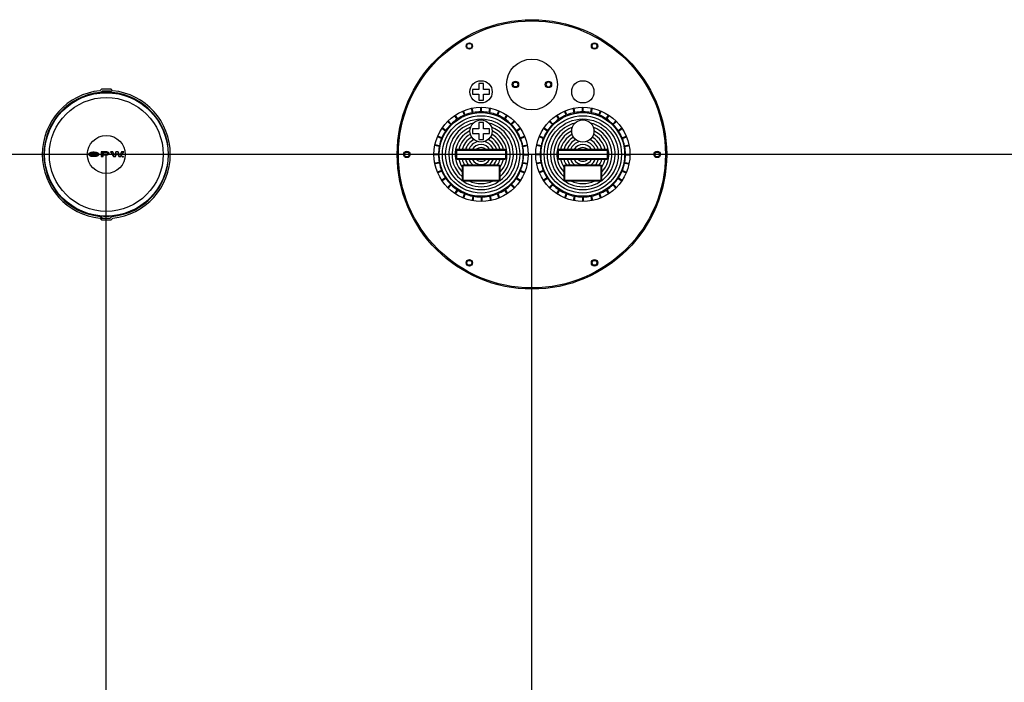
# Model space of a CAD drawing. Extents: x -169 to 2224, y 0 to 2796.
# Tile 32 of 256: x -24 to 131, y 881 to 985. Entities that reach past the tile are written whole.
import ezdxf

# ---------------------------------------------------------------- set-up
doc = ezdxf.new("R2010")
doc.units = 0
doc.header["$MEASUREMENT"] = 0
doc.layers.get('0').update_dxf_attribs({"color": 255, "linetype": 'CONTINUOUS'})
for name, color, linetype in [('MULTI-PORT-MANHOLE', 2, 'CONTINUOUS'), ('MULTI-PORT-MANHOLE-HATCH', 252, 'CONTINUOUS'), ('TANK-MANHOLE-COVER-18', 2, 'CONTINUOUS'), ('TANK-MANHOLE-COVER-HATCH-18', 7, 'CONTINUOUS')]:
    doc.layers.add(name, color=color, linetype=linetype)

msp = doc.modelspace()

# ---------------------------------------------------------------- hatches: boundary and pattern name
at = {"layer": 'TANK-MANHOLE-COVER-HATCH-18', "linetype": 'Continuous'}
h = msp.add_hatch(color=256, dxfattribs=at)
h.paths.add_polyline_path([(-11.7489, 964.26092), (-11.81477, 964.30207), (-11.89299, 964.3391), (-11.98219, 964.37064), (-12.07961, 964.3967), (-12.1839, 964.41589), (-12.2923, 964.42822), (-12.40482, 964.43369), (-12.51734, 964.43092), (-12.62711, 964.42267), (-12.73413, 964.40618), (-12.83566, 964.38421), (-12.92896, 964.35538), (-13.01266, 964.32106), (-13.084, 964.28126), (-13.14437, 964.23734), (-13.18964, 964.19067), (-13.21331, 964.15362), (-13.23079, 964.11657), (-13.23902, 964.06443), (-13.23078, 964.01366), (-13.20744, 963.9629), (-13.16901, 963.91488), (-13.13285, 963.88349), (-13.08393, 963.84903), (-13.01257, 963.80925), (-12.92886, 963.77496), (-12.83555, 963.74616), (-12.73401, 963.72286), (-12.62698, 963.70778), (-12.5172, 963.6982), (-12.40469, 963.69684), (-12.29217, 963.70235), (-12.18378, 963.71472), (-12.0795, 963.73395), (-11.98208, 963.76004), (-11.89289, 963.79162), (-11.81469, 963.82868), (-11.74883, 963.86985), (-11.6967, 963.91514), (-11.65829, 963.96318), (-11.63497, 964.01395), (-11.62675, 964.06472), (-11.63499, 964.11686), (-11.65832, 964.16625), (-11.69675, 964.21427)])
h.paths.add_polyline_path([(-11.98489, 964.15522), (-11.96156, 964.11131), (-11.95332, 964.06466), (-11.96154, 964.01938), (-11.98486, 963.97547), (-12.02465, 963.93429), (-12.07815, 963.89724), (-12.14401, 963.86567), (-12.21947, 963.84233), (-12.3018, 963.82447), (-12.38824, 963.81623), (-12.47743, 963.81621), (-12.56388, 963.82443), (-12.64621, 963.84225), (-12.72168, 963.86556), (-12.78755, 963.89711), (-12.8397, 963.93415), (-12.8795, 963.9753), (-12.90421, 964.01921), (-12.91245, 964.06449), (-12.90422, 964.11114), (-12.87953, 964.15506), (-12.83975, 964.19623), (-12.78761, 964.23328), (-12.72175, 964.26348), (-12.64629, 964.2882), (-12.56397, 964.30468), (-12.47752, 964.31292), (-12.38833, 964.31294), (-12.30189, 964.30472), (-12.21955, 964.28827), (-12.14408, 964.26359), (-12.07821, 964.23341), (-12.02469, 964.19637)], flags=16)
h = msp.add_hatch(color=256, dxfattribs=at)
h.paths.add_polyline_path([(-10.22722, 964.39978), (-10.30406, 964.41897), (-10.38639, 964.42993), (-10.47147, 964.43403), (-11.28103, 964.43389), (-11.2809, 963.69705), (-10.93649, 963.69711), (-10.93654, 963.98114), (-10.47139, 963.98123), (-10.38631, 963.98536), (-10.30399, 963.99635), (-10.22715, 964.0142), (-10.15855, 964.04029), (-10.10092, 964.07048), (-10.05565, 964.10617), (-10.02547, 964.14596), (-10.00901, 964.18713), (-10.00902, 964.2283), (-10.02549, 964.26946), (-10.05568, 964.30787), (-10.10097, 964.34354), (-10.15861, 964.37509)])
h.paths.add_polyline_path([(-10.9366, 964.31869), (-10.47145, 964.31877), (-10.41244, 964.31467), (-10.35756, 964.3037), (-10.3109, 964.28587), (-10.27385, 964.26255), (-10.25189, 964.23649), (-10.24365, 964.20767), (-10.25188, 964.17886), (-10.27383, 964.15141), (-10.31087, 964.12807), (-10.35752, 964.1116), (-10.4124, 964.09924), (-10.47141, 964.09649), (-10.93656, 964.0964)], flags=16)
for points in [[(-9.45471, 964.43422), (-9.81558, 964.43415), (-9.34755, 963.6974), (-9.04019, 963.69745), (-8.76449, 964.25733), (-8.48859, 963.69755), (-8.18123, 963.69761), (-7.71346, 964.43453), (-8.07433, 964.43447), (-8.33082, 963.87321), (-8.58477, 964.43437), (-8.94427, 964.43431), (-9.19802, 963.87306)], [(-7.94384, 963.69353, 1), (-7.79291, 963.69356, 1)]]:
    msp.add_hatch(color=256, dxfattribs=at).paths.add_polyline_path(points)

# ---------------------------------------------------------------- linework, layer by layer
for p, q in [((421.38773, 964.04846), (-169.39339, 964.04846)), ((-10.4714, 876.64028), (-10.4714, 964.04846)), ((56.46909, 877.45278), (56.46909, 964.04846))]:
    msp.add_line(p, q)
at = {"layer": 'MULTI-PORT-MANHOLE', "color": 1}
for p, q in [((45.84639, 970.2169), (45.57731, 970.86653)), ((45.96188, 970.26473), (45.69279, 970.91436)), ((47.10019, 970.61004), (46.96301, 971.29968)), ((47.22279, 970.63442), (47.08561, 971.32407)), ((48.40659, 970.75102), (48.40659, 971.45417)), ((48.53159, 970.75102), (48.53159, 971.45417)), ((49.7154, 970.63442), (49.85257, 971.32407)), ((49.83799, 970.61004), (49.97517, 971.29968)), ((50.97631, 970.26473), (51.24539, 970.91436)), ((51.09179, 970.2169), (51.36088, 970.86653)), ((61.84639, 970.2169), (61.57731, 970.86653)), ((61.96188, 970.26473), (61.69279, 970.91436)), ((63.10019, 970.61004), (62.96301, 971.29968)), ((63.22279, 970.63442), (63.08561, 971.32407)), ((64.40659, 970.75102), (64.40659, 971.45417)), ((64.53159, 970.75102), (64.53159, 971.45417)), ((65.7154, 970.63442), (65.85257, 971.32407)), ((65.83799, 970.61004), (65.97517, 971.29968)), ((66.97631, 970.26473), (67.24539, 970.91436)), ((67.09179, 970.2169), (67.36088, 970.86653)), ((43.77386, 968.83208), (43.27666, 969.32928)), ((44.69338, 969.58671), (44.30273, 970.17136)), ((44.79732, 969.65616), (44.40667, 970.24081)), ((52.14086, 969.65616), (52.53152, 970.24081)), ((52.2448, 969.58671), (52.63545, 970.17136)), ((53.16432, 968.83208), (53.66152, 969.32928)), ((59.77386, 968.83208), (59.27666, 969.32928)), ((60.69338, 969.58671), (60.30273, 970.17136)), ((60.79732, 969.65616), (60.40667, 970.24081)), ((68.14086, 969.65616), (68.53152, 970.24081)), ((68.2448, 969.58671), (68.63545, 970.17136)), ((69.16432, 968.83208), (69.66152, 969.32928)), ((42.86139, 967.72024), (42.27674, 968.11089)), ((42.93084, 967.82417), (42.34619, 968.21482)), ((43.68547, 968.74369), (43.18827, 969.24089)), ((53.25271, 968.74369), (53.74991, 969.24089)), ((54.00734, 967.82417), (54.59199, 968.21482)), ((54.07679, 967.72024), (54.66144, 968.11089)), ((58.86139, 967.72024), (58.27674, 968.11089)), ((58.93084, 967.82417), (58.34619, 968.21482)), ((59.68547, 968.74369), (59.18827, 969.24089)), ((69.25271, 968.74369), (69.74991, 969.24089)), ((70.00734, 967.82417), (70.59199, 968.21482)), ((70.07679, 967.72024), (70.66144, 968.11089)), ((42.25282, 966.55568), (41.60319, 966.82476)), ((42.30065, 966.67116), (41.65102, 966.94025)), ((54.63753, 966.67116), (55.28716, 966.94025)), ((54.68536, 966.55568), (55.33499, 966.82476)), ((58.25282, 966.55568), (57.60319, 966.82476)), ((58.30065, 966.67116), (57.65102, 966.94025)), ((70.63753, 966.67116), (71.28716, 966.94025)), ((70.68536, 966.55568), (71.33499, 966.82476)), ((41.88313, 965.29477), (41.19349, 965.43194)), ((41.90751, 965.41736), (41.21787, 965.55454)), ((55.03067, 965.41736), (55.72031, 965.55454)), ((55.05505, 965.29477), (55.74469, 965.43194)), ((57.88313, 965.29477), (57.19349, 965.43194)), ((57.90751, 965.41736), (57.21787, 965.55454)), ((71.03067, 965.41736), (71.72031, 965.55454)), ((71.05505, 965.29477), (71.74469, 965.43194)), ((41.76653, 964.11096), (41.06338, 964.11096)), ((41.76653, 963.98596), (41.06338, 963.98596)), ((55.17165, 964.11096), (55.8748, 964.11096)), ((55.17165, 963.98596), (55.8748, 963.98596)), ((57.76653, 964.11096), (57.06338, 964.11096)), ((57.76653, 963.98596), (57.06338, 963.98596)), ((71.17165, 964.11096), (71.8748, 964.11096)), ((71.17165, 963.98596), (71.8748, 963.98596)), ((41.88313, 962.80216), (41.19349, 962.66498)), ((41.90751, 962.67956), (41.21787, 962.54238)), ((55.03067, 962.67956), (55.72031, 962.54238)), ((55.05505, 962.80216), (55.74469, 962.66498)), ((57.88313, 962.80216), (57.19349, 962.66498)), ((57.90751, 962.67956), (57.21787, 962.54238)), ((71.03067, 962.67956), (71.72031, 962.54238)), ((71.05505, 962.80216), (71.74469, 962.66498)), ((42.25282, 961.54125), (41.60319, 961.27216)), ((42.30065, 961.42576), (41.65102, 961.15668)), ((42.86139, 960.37669), (42.27674, 959.98604)), ((42.93084, 960.27275), (42.34619, 959.8821)), ((54.00734, 960.27275), (54.59199, 959.8821)), ((54.07679, 960.37669), (54.66144, 959.98604)), ((54.63753, 961.42576), (55.28716, 961.15668)), ((54.68536, 961.54125), (55.33499, 961.27216)), ((58.25282, 961.54125), (57.60319, 961.27216)), ((58.30065, 961.42576), (57.65102, 961.15668)), ((58.86139, 960.37669), (58.27674, 959.98604)), ((58.93084, 960.27275), (58.34619, 959.8821)), ((70.00734, 960.27275), (70.59199, 959.8821)), ((70.07679, 960.37669), (70.66144, 959.98604)), ((70.63753, 961.42576), (71.28716, 961.15668)), ((70.68536, 961.54125), (71.33499, 961.27216)), ((43.68547, 959.35323), (43.18827, 958.85603)), ((43.77386, 959.26484), (43.27666, 958.76764)), ((44.69338, 958.51021), (44.30273, 957.92556)), ((52.2448, 958.51021), (52.63545, 957.92556)), ((53.16432, 959.26484), (53.66152, 958.76764)), ((53.25271, 959.35323), (53.74991, 958.85603)), ((59.68547, 959.35323), (59.18827, 958.85603)), ((59.77386, 959.26484), (59.27666, 958.76764)), ((60.69338, 958.51021), (60.30273, 957.92556)), ((68.2448, 958.51021), (68.63545, 957.92556)), ((69.16432, 959.26484), (69.66152, 958.76764)), ((69.25271, 959.35323), (69.74991, 958.85603)), ((44.79732, 958.44077), (44.40667, 957.85612)), ((45.84639, 957.88002), (45.57731, 957.2304)), ((45.96188, 957.83219), (45.69279, 957.18256)), ((47.17688, 957.48689), (47.0397, 956.79724)), ((47.29947, 957.4625), (47.1623, 956.77286)), ((48.48328, 957.3459), (48.48328, 956.64275)), ((48.60828, 957.3459), (48.60828, 956.64275)), ((49.79208, 957.4625), (49.92926, 956.77286)), ((49.91468, 957.48689), (50.05186, 956.79724)), ((50.97631, 957.83219), (51.24539, 957.18256)), ((51.09179, 957.88002), (51.36088, 957.2304)), ((52.14086, 958.44077), (52.53152, 957.85612)), ((60.79732, 958.44077), (60.40667, 957.85612)), ((61.84639, 957.88002), (61.57731, 957.2304)), ((61.96188, 957.83219), (61.69279, 957.18256)), ((63.10019, 957.48689), (62.96301, 956.79724)), ((63.22279, 957.4625), (63.08561, 956.77286)), ((64.40659, 957.3459), (64.40659, 956.64275)), ((64.53159, 957.3459), (64.53159, 956.64275)), ((65.7154, 957.4625), (65.85257, 956.77286)), ((65.83799, 957.48689), (65.97517, 956.79724)), ((66.97631, 957.83219), (67.24539, 957.18256)), ((67.09179, 957.88002), (67.36088, 957.2304)), ((68.14086, 958.44077), (68.53152, 957.85612))]:
    msp.add_line(p, q, dxfattribs=at)
for points in [[(47.05835, 981.09834), (46.84185, 980.72334), (46.40883, 980.72334), (46.19233, 981.09834), (46.40883, 981.47334), (46.84185, 981.47334)], [(66.52935, 980.72334), (66.09633, 980.72334), (65.87983, 981.09834), (66.09633, 981.47334), (66.52935, 981.47334), (66.74585, 981.09834)], [(54.09002, 975.42346), (54.30652, 975.04846), (54.09002, 974.67346), (53.657, 974.67346), (53.4405, 975.04846), (53.657, 975.42346)], [(58.84816, 975.42346), (58.63166, 975.04846), (58.84816, 974.67346), (59.28118, 974.67346), (59.49768, 975.04846), (59.28118, 975.42346)], [(36.9981, 964.42346), (37.2146, 964.04846), (36.9981, 963.67346), (36.56508, 963.67346), (36.34858, 964.04846), (36.56508, 964.42346)], [(75.94008, 963.67346), (75.72358, 964.04846), (75.94008, 964.42346), (76.3731, 964.42346), (76.5896, 964.04846), (76.3731, 963.67346)], [(46.40883, 947.37359), (46.84185, 947.37359), (47.05835, 946.99859), (46.84185, 946.62359), (46.40883, 946.62359), (46.19233, 946.99859)], [(65.87983, 946.99859), (66.09633, 947.37359), (66.52935, 947.37359), (66.74585, 946.99859), (66.52935, 946.62359), (66.09633, 946.62359)]]:
    msp.add_lwpolyline(points, close=True, dxfattribs=at)
at = {"layer": 'MULTI-PORT-MANHOLE', "color": 2}
for points in [[(48.84409, 972.56591), (48.84409, 973.52042), (49.7986, 973.52042), (49.7986, 974.27042), (48.84409, 974.27042), (48.84409, 975.22492), (48.09409, 975.22492), (48.09409, 974.27042), (47.13958, 974.27042), (47.13958, 973.52042), (48.09409, 973.52042), (48.09409, 972.56591)], [(48.84409, 966.39013), (48.84409, 967.34464), (49.7986, 967.34464), (49.7986, 968.09464), (48.84409, 968.09464), (48.84409, 969.04914), (48.09409, 969.04914), (48.09409, 968.09464), (47.13958, 968.09464), (47.13958, 967.34464), (48.09409, 967.34464), (48.09409, 966.39013)]]:
    msp.add_lwpolyline(points, close=True, dxfattribs=at)
for points in [[(52.46909, 964.54846, 0.414213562), (52.21909, 964.79846), (44.71909, 964.79846, 0.414213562), (44.46909, 964.54846), (44.46909, 963.54846, 0.414213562), (44.71909, 963.29846), (52.21909, 963.29846, 0.414213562), (52.46909, 963.54846)], [(68.46909, 964.54846, 0.414213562), (68.21909, 964.79846), (60.71909, 964.79846, 0.414213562), (60.46909, 964.54846), (60.46909, 963.54846, 0.414213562), (60.71909, 963.29846), (68.21909, 963.29846, 0.414213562), (68.46909, 963.54846)], [(51.46909, 962.13057, 0.414213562), (51.21909, 962.38057), (45.71909, 962.38057, 0.414213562), (45.46909, 962.13057), (45.46909, 960.13057, 0.414213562), (45.71909, 959.88057), (51.21909, 959.88057, 0.414213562), (51.46909, 960.13057)], [(67.46909, 962.13057, 0.414213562), (67.21909, 962.38057), (61.71909, 962.38057, 0.414213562), (61.46909, 962.13057), (61.46909, 960.13057, 0.414213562), (61.71909, 959.88057), (67.21909, 959.88057, 0.414213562), (67.46909, 960.13057)]]:
    msp.add_lwpolyline(points, format="xyb", close=True, dxfattribs=at)
at = {"layer": 'MULTI-PORT-MANHOLE', "color": 1}
for points in [[(52.34409, 964.54846, 0.414213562), (52.21909, 964.67346), (44.71909, 964.67346, 0.414213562), (44.59409, 964.54846), (44.59409, 963.54846, 0.414213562), (44.71909, 963.42346), (52.21909, 963.42346, 0.414213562), (52.34409, 963.54846)], [(68.34409, 964.54846, 0.414213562), (68.21909, 964.67346), (60.71909, 964.67346, 0.414213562), (60.59409, 964.54846), (60.59409, 963.54846, 0.414213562), (60.71909, 963.42346), (68.21909, 963.42346, 0.414213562), (68.34409, 963.54846)], [(51.34409, 962.13057, 0.414213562), (51.21909, 962.25557), (45.71909, 962.25557, 0.414213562), (45.59409, 962.13057), (45.59409, 960.13057, 0.414213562), (45.71909, 960.00557), (51.21909, 960.00557, 0.414213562), (51.34409, 960.13057)], [(67.34409, 962.13057, 0.414213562), (67.21909, 962.25557), (61.71909, 962.25557, 0.414213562), (61.59409, 962.13057), (61.59409, 960.13057, 0.414213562), (61.71909, 960.00557), (67.21909, 960.00557, 0.414213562), (67.34409, 960.13057)]]:
    msp.add_lwpolyline(points, format="xyb", close=True, dxfattribs=at)
at = {"layer": 'MULTI-PORT-MANHOLE', "color": 4}
msp.add_circle((56.46909, 964.04846), 21.1875, dxfattribs=at)
at = {"layer": 'MULTI-PORT-MANHOLE', "color": 1}
msp.add_circle((56.46909, 964.04846), 21, dxfattribs=at)
at = {"layer": 'MULTI-PORT-MANHOLE', "color": 2}
for centre, radius in [((46.62534, 981.09834), 0.5), ((66.31284, 981.09834), 0.5), ((56.46909, 975.04846), 4), ((48.46909, 973.89542), 1.75), ((53.87351, 975.04846), 0.5), ((59.06467, 975.04846), 0.5), ((64.46909, 973.89542), 1.75), ((48.46909, 964.04846), 7.40597), ((64.46909, 964.04846), 7.40597), ((48.46909, 964.04846), 6.57785), ((48.46909, 967.71964), 1.75), ((64.46909, 964.04846), 6.57785), ((64.46909, 967.71964), 1.75), ((36.78159, 964.04846), 0.5), ((76.15659, 964.04846), 0.5), ((46.62534, 946.99859), 0.5), ((66.31284, 946.99859), 0.5)]:
    msp.add_circle(centre, radius, dxfattribs=at)
at = {"layer": 'MULTI-PORT-MANHOLE', "color": 1}
for centre, start, end in [((48.46909, 964.04846), 124.2842562, 134.4657438), ((48.46909, 964.04846), 113.0342562, 123.2157438), ((48.46909, 964.04846), 101.7842562, 111.9657438), ((48.46909, 964.04846), 90.5342562, 100.7157438), ((48.46909, 964.04846), 79.2842562, 89.4657438), ((48.46909, 964.04846), 68.0342562, 78.2157438), ((48.46909, 964.04846), 56.7842562, 66.9657438), ((48.46909, 964.04846), 45.5342562, 55.7157438), ((64.46909, 964.04846), 124.2842562, 134.4657438), ((64.46909, 964.04846), 113.0342562, 123.2157438), ((64.46909, 964.04846), 101.7842562, 111.9657438), ((64.46909, 964.04846), 90.5342562, 100.7157438), ((64.46909, 964.04846), 79.2842562, 89.4657438), ((64.46909, 964.04846), 68.0342562, 78.2157438), ((64.46909, 964.04846), 56.7842562, 66.9657438), ((64.46909, 964.04846), 45.5342562, 55.7157438), ((48.46909, 964.04846), 135.5342562, 145.7157438), ((48.46909, 964.04846), 34.2842562, 44.4657438), ((64.46909, 964.04846), 135.5342562, 145.7157438), ((64.46909, 964.04846), 34.2842562, 44.4657438), ((48.46909, 964.04846), 158.0342562, 168.2157438), ((48.46909, 964.04846), 146.7842562, 156.9657438), ((48.46909, 964.04846), 23.0342562, 33.2157438), ((48.46909, 964.04846), 11.7842562, 21.9657438), ((64.46909, 964.04846), 158.0342562, 168.2157438), ((64.46909, 964.04846), 146.7842562, 156.9657438), ((64.46909, 964.04846), 23.0342562, 33.2157438), ((64.46909, 964.04846), 11.7842562, 21.9657438), ((48.46909, 964.04846), 169.2842562, 179.4657438), ((48.46909, 964.04846), 0.5342562, 10.7157438), ((64.46909, 964.04846), 169.2842562, 179.4657438), ((64.46909, 964.04846), 0.5342562, 10.7157438), ((48.46909, 964.04846), 180.5342562, 190.7157438), ((48.46909, 964.04846), 349.2842562, 359.4657438), ((64.46909, 964.04846), 180.5342562, 190.7157438), ((64.46909, 964.04846), 349.2842562, 359.4657438), ((48.46909, 964.04846), 191.7842562, 201.9657438), ((48.46909, 964.04846), 338.0342562, 348.2157438), ((64.46909, 964.04846), 191.7842562, 201.9657438), ((64.46909, 964.04846), 338.0342562, 348.2157438), ((48.46909, 964.04846), 203.0342562, 213.2157438), ((48.46909, 964.04846), 214.2842562, 224.4657438), ((48.46909, 964.04846), 315.5342562, 325.7157438), ((48.46909, 964.04846), 326.7842562, 336.9657438), ((64.46909, 964.04846), 203.0342562, 213.2157438), ((64.46909, 964.04846), 214.2842562, 224.4657438), ((64.46909, 964.04846), 315.5342562, 325.7157438), ((64.46909, 964.04846), 326.7842562, 336.9657438), ((48.46909, 964.04846), 225.5342562, 235.7157438), ((48.46909, 964.04846), 304.2842562, 314.4657438), ((64.46909, 964.04846), 225.5342562, 235.7157438), ((64.46909, 964.04846), 304.2842562, 314.4657438), ((48.46909, 964.04846), 236.7842562, 246.9657438), ((48.46909, 964.04846), 248.0342562, 258.2157438), ((48.46909, 964.04846), 259.2842562, 269.4657438), ((48.46909, 964.04846), 270.5342562, 280.7157438), ((48.46909, 964.04846), 281.7842562, 291.9657438), ((48.46909, 964.04846), 293.0342562, 303.2157438), ((64.46909, 964.04846), 236.7842562, 246.9657438), ((64.46909, 964.04846), 248.0342562, 258.2157438), ((64.46909, 964.04846), 259.2842562, 269.4657438), ((64.46909, 964.04846), 270.5342562, 280.7157438), ((64.46909, 964.04846), 281.7842562, 291.9657438), ((64.46909, 964.04846), 293.0342562, 303.2157438)]:
    msp.add_arc(centre, 6.70285, start, end, dxfattribs=at)
at = {"layer": 'MULTI-PORT-MANHOLE-HATCH'}
for centre, radius in [((48.46909, 964.04846), 6.07785), ((48.46909, 964.04846), 5.57785), ((64.46909, 964.04846), 6.07785), ((64.46909, 964.04846), 5.57785)]:
    msp.add_circle(centre, radius, dxfattribs=at)
for centre, radius, start, end in [((48.46909, 964.04846), 5.07785, 103.8486311, 76.1513689), ((48.46909, 964.04846), 4.57785, 111.0377279, 229.0553475), ((48.46909, 964.04846), 4.57785, 310.9446525, 68.9622721), ((64.46909, 964.04846), 5.07785, 103.8486311, 76.1513689), ((64.46909, 964.04846), 4.57785, 111.0377279, 229.0553475), ((64.46909, 964.04846), 4.57785, 310.9446525, 68.9622721), ((48.46909, 964.04846), 4.07785, 115.4128434, 222.6351195), ((48.46909, 964.04846), 3.57785, 117.9015552, 167.8997293), ((48.46909, 964.04846), 3.07785, 118.3502958, 165.8963552), ((48.46909, 964.04846), 2.57785, 115.6634916, 163.0857418), ((48.46909, 964.04846), 2.57785, 16.9142582, 64.3365084), ((48.46909, 964.04846), 3.07785, 14.1036448, 61.6497042), ((48.46909, 964.04846), 3.57785, 12.1002707, 62.0984448), ((48.46909, 964.04846), 4.07785, 317.3648805, 64.5871566), ((64.46909, 964.04846), 4.07785, 115.4128434, 222.6351195), ((64.46909, 964.04846), 3.57785, 117.9015552, 167.8997293), ((64.46909, 964.04846), 3.07785, 118.3502958, 165.8963552), ((64.46909, 964.04846), 2.57785, 115.6634916, 163.0857418), ((64.46909, 964.04846), 2.57785, 16.9142582, 64.3365084), ((64.46909, 964.04846), 3.07785, 14.1036448, 61.6497042), ((64.46909, 964.04846), 3.57785, 12.1002707, 62.0984448), ((64.46909, 964.04846), 4.07785, 317.3648805, 64.5871566), ((48.46909, 964.04846), 2.07785, 105.0573843, 158.8414329), ((48.46909, 964.04846), 1.57785, 28.3808902, 151.6191098), ((48.46909, 964.04846), 1.07785, 44.0934426, 135.9065574), ((48.46909, 964.04846), 2.07785, 21.1585671, 74.9426157), ((64.46909, 964.04846), 2.07785, 105.0573843, 158.8414329), ((64.46909, 964.04846), 1.57785, 28.3808902, 151.6191098), ((64.46909, 964.04846), 1.07785, 44.0934426, 135.9065574), ((64.46909, 964.04846), 2.07785, 21.1585671, 74.9426157), ((48.46909, 964.04846), 3.57785, 192.1002707, 213.0187034), ((48.46909, 964.04846), 3.07785, 194.1036448, 212.8132572), ((48.46909, 964.04846), 2.57785, 196.9142582, 220.316564), ((48.46909, 964.04846), 2.07785, 201.1585671, 233.3889609), ((48.46909, 964.04846), 1.57785, 208.3808902, 331.6191098), ((48.46909, 964.04846), 1.07785, 224.0934426, 315.9065574), ((48.46909, 964.04846), 2.07785, 306.6110391, 338.8414329), ((48.46909, 964.04846), 2.57785, 319.683436, 343.0857418), ((48.46909, 964.04846), 3.07785, 327.1867428, 345.8963552), ((48.46909, 964.04846), 3.57785, 326.9812966, 347.8997293), ((64.46909, 964.04846), 3.57785, 192.1002707, 213.0187034), ((64.46909, 964.04846), 3.07785, 194.1036448, 212.8132572), ((64.46909, 964.04846), 2.57785, 196.9142582, 220.316564), ((64.46909, 964.04846), 2.07785, 201.1585671, 233.3889609), ((64.46909, 964.04846), 1.57785, 208.3808902, 331.6191098), ((64.46909, 964.04846), 1.07785, 224.0934426, 315.9065574), ((64.46909, 964.04846), 2.07785, 306.6110391, 338.8414329), ((64.46909, 964.04846), 2.57785, 319.683436, 343.0857418), ((64.46909, 964.04846), 3.07785, 327.1867428, 345.8963552), ((64.46909, 964.04846), 3.57785, 326.9812966, 347.8997293), ((48.46909, 964.04846), 4.57785, 245.5673762, 294.4326238), ((64.46909, 964.04846), 4.57785, 245.5673762, 294.4326238)]:
    msp.add_arc(centre, radius, start, end, dxfattribs=at)
at = {"layer": 'TANK-MANHOLE-COVER-18', "color": 1, "linetype": 'Continuous'}
msp.add_line((-11.12546, 953.9425), (-11.38485, 954.20316), dxfattribs=at)
at = {"layer": 'TANK-MANHOLE-COVER-18', "color": 4, "linetype": 'Continuous'}
msp.add_lwpolyline([(-9.76934, 974.33556), (-11.17853, 974.3353, 0.196009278), (-11.22223, 974.31748), (-11.47852, 974.06677, 0.904675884), (-11.47491, 954.02979), (-11.21853, 953.77917, 0.196009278), (-11.17483, 953.76136), (-9.76563, 953.76162, 0.196009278), (-9.72194, 953.77944), (-9.46581, 954.03, 0.904814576), (-9.46941, 974.06728), (-9.72564, 974.31775, 0.196009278)], format="xyb", close=True, dxfattribs=at)
at = {"layer": 'TANK-MANHOLE-COVER-18', "color": 1, "linetype": 'Continuous'}
for points in [[(-11.3039, 973.76056), (-11.33212, 973.8221), (-11.09067, 974.06364), (-9.85574, 974.06386), (-9.61419, 973.82241), (-9.64362, 973.76097, 0.042658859)], [(-9.57358, 954.29257, 0.912362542), (-9.5771, 973.80467), (-9.61332, 973.72941, 0.044356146), (-11.3343, 973.72898), (-11.36921, 973.80435, 0.912362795), (-11.3657, 954.29225), (-11.33082, 954.36763, 0.044356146), (-9.60983, 954.36782)], [(-11.30041, 954.33606), (-11.3286, 954.27452), (-11.08706, 954.03306), (-9.85213, 954.03329), (-9.61068, 954.27483), (-9.64012, 954.33625, -0.042658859)]]:
    msp.add_lwpolyline(points, format="xyb", close=True, dxfattribs=at)
at = {"layer": 'TANK-MANHOLE-COVER-18', "color": 2, "linetype": 'Continuous'}
for radius in [9.70655, 8.9505, 2.98304]:
    msp.add_circle((-10.4714, 964.04846), radius, dxfattribs=at)
at = {"layer": 'TANK-MANHOLE-COVER-HATCH-18', "linetype": 'Continuous'}
for points in [[(-11.62675, 964.06472), (-11.63497, 964.01395), (-11.65829, 963.96318), (-11.6967, 963.91514), (-11.74883, 963.86985), (-11.81469, 963.82868), (-11.89289, 963.79162), (-11.98208, 963.76004), (-12.0795, 963.73395), (-12.18378, 963.71472), (-12.29217, 963.70235), (-12.40469, 963.69684), (-12.5172, 963.6982), (-12.62698, 963.70778), (-12.73401, 963.72286), (-12.83555, 963.74616), (-12.92886, 963.77496), (-13.01257, 963.80925), (-13.08393, 963.84903), (-13.13285, 963.88349), (-13.16901, 963.91488), (-13.20744, 963.9629), (-13.23078, 964.01366), (-13.23902, 964.06443), (-13.23079, 964.11657), (-13.21331, 964.15362), (-13.18964, 964.19067), (-13.14437, 964.23734), (-13.084, 964.28126), (-13.01266, 964.32106), (-12.92896, 964.35538), (-12.83566, 964.38421), (-12.73413, 964.40618), (-12.62711, 964.42267), (-12.51734, 964.43092), (-12.40482, 964.43369), (-12.2923, 964.42822), (-12.1839, 964.41589), (-12.07961, 964.3967), (-11.98219, 964.37064), (-11.89299, 964.3391), (-11.81477, 964.30207), (-11.7489, 964.26092), (-11.69675, 964.21427), (-11.65832, 964.16625), (-11.63499, 964.11686)], [(-12.14408, 964.26359), (-12.07821, 964.23341), (-12.02469, 964.19637), (-11.98489, 964.15522), (-11.96156, 964.11131), (-11.95332, 964.06466), (-11.96154, 964.01938), (-11.98486, 963.97547), (-12.02465, 963.93429), (-12.07815, 963.89724), (-12.14401, 963.86567), (-12.21947, 963.84233), (-12.3018, 963.82447), (-12.38824, 963.81623), (-12.47743, 963.81621), (-12.56388, 963.82443), (-12.64621, 963.84225), (-12.72168, 963.86556), (-12.78755, 963.89711), (-12.8397, 963.93415), (-12.8795, 963.9753), (-12.90421, 964.01921), (-12.91245, 964.06449), (-12.90422, 964.11114), (-12.87953, 964.15506), (-12.83975, 964.19623), (-12.78761, 964.23328), (-12.72175, 964.26348), (-12.64629, 964.2882), (-12.56397, 964.30468), (-12.47752, 964.31292), (-12.38833, 964.31294), (-12.30189, 964.30472), (-12.21955, 964.28827)], [(-10.22722, 964.39978), (-10.30406, 964.41897), (-10.38639, 964.42993), (-10.47147, 964.43403), (-11.28103, 964.43389), (-11.2809, 963.69705), (-10.93649, 963.69711), (-10.93654, 963.98114), (-10.47139, 963.98123), (-10.38631, 963.98536), (-10.30399, 963.99635), (-10.22715, 964.0142), (-10.15855, 964.04029), (-10.10092, 964.07048), (-10.05565, 964.10617), (-10.02547, 964.14596), (-10.00901, 964.18713), (-10.00902, 964.2283), (-10.02549, 964.26946), (-10.05568, 964.30787), (-10.10097, 964.34354), (-10.15861, 964.37509)], [(-10.35756, 964.3037), (-10.41244, 964.31467), (-10.47145, 964.31877), (-10.9366, 964.31869), (-10.93656, 964.0964), (-10.47141, 964.09649), (-10.4124, 964.09924), (-10.35752, 964.1116), (-10.31087, 964.12807), (-10.27383, 964.15141), (-10.25188, 964.17886), (-10.24365, 964.20767), (-10.25189, 964.23649), (-10.27385, 964.26255), (-10.3109, 964.28587)], [(-9.34755, 963.6974), (-9.04019, 963.69745), (-8.76449, 964.25733), (-8.48859, 963.69755), (-8.18123, 963.69761), (-7.71346, 964.43453), (-8.07433, 964.43447), (-8.33082, 963.87321), (-8.58477, 964.43437), (-8.94427, 964.43431), (-9.19802, 963.87306), (-9.45471, 964.43422), (-9.81558, 964.43415)]]:
    msp.add_lwpolyline(points, close=True, dxfattribs=at)
msp.add_circle((-7.86838, 963.69355), 0.07547, dxfattribs=at)

doc.saveas('drawing.dxf')
